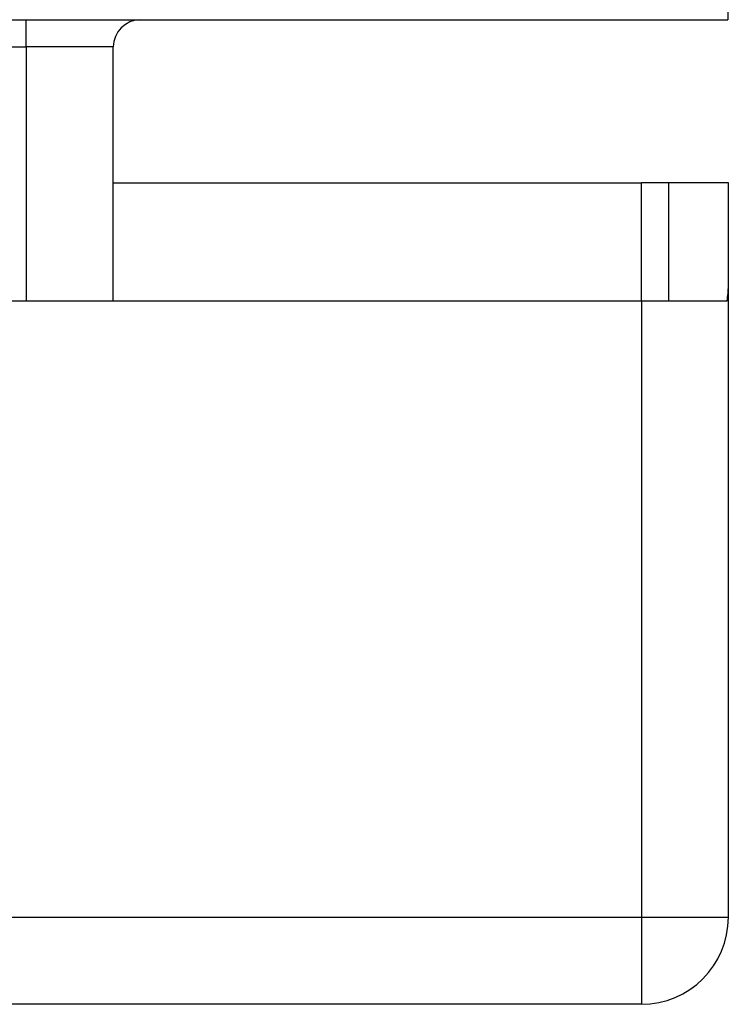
# Model space of a CAD drawing. Header units: inches. Extents: x 23 to 567, y 61 to 264.
# Tile 48 of 256: x 130.36 to 131.166, y 61.548 to 62.668. Entities that reach past the tile are written whole.
import ezdxf

# ---------------------------------------------------------------- set-up
doc = ezdxf.new("R2010")
doc.units = ezdxf.units.IN
doc.header["$MEASUREMENT"] = 0
doc.layers.add('Visible Edges(ANSI)', color=7, linetype='Continuous', lineweight=25)
doc.layers.add('Visible Tangent Edges(ANSI)', color=7, linetype='Continuous', lineweight=25)

msp = doc.modelspace()

# ---------------------------------------------------------------- linework, layer by layer
at = {"layer": 'Visible Edges(ANSI)'}
for p, q in [((77.3637, 62.6675), (131.1657, 62.6675)), ((130.4665, 62.348), (130.4665, 62.6365)), ((130.4665, 62.482), (131.0672, 62.482)), ((131.0982, 62.482), (131.0672, 62.482)), ((131.1662, 62.482), (131.0982, 62.482)), ((131.0982, 62.482), (131.0982, 62.348)), ((131.1662, 62.365), (131.1662, 62.482)), ((131.1662, 61.647), (131.1662, 62.365)), ((128.5092, 62.348), (131.0672, 62.348)), ((131.0672, 62.348), (131.1647, 62.348)), ((131.0672, 61.548), (77.4622, 61.548))]:
    msp.add_line(p, q, dxfattribs=at)
for centre, radius, start, end in [((130.4975, 62.6365), 0.031, 90, 180), ((131.0672, 62.365), 0.099, 350.1123, 0), ((131.0672, 61.647), 0.099, 270, 0)]:
    msp.add_arc(centre, radius, start, end, dxfattribs=at)
at = {"layer": 'Visible Tangent Edges(ANSI)'}
for p, q in [((131.1657, 62.7665), (131.1657, 62.6675)), ((130.3675, 62.6365), (130.3675, 62.6675)), ((130.2665, 62.6365), (130.3675, 62.6365)), ((130.4665, 62.6365), (130.3675, 62.6365)), ((130.3675, 62.6365), (130.3675, 62.348)), ((131.0672, 62.348), (131.0672, 62.482)), ((131.0672, 62.348), (131.0672, 61.647)), ((77.4622, 61.647), (131.0672, 61.647)), ((131.0672, 61.647), (131.1662, 61.647)), ((131.0672, 61.647), (131.0672, 61.548))]:
    msp.add_line(p, q, dxfattribs=at)

doc.saveas('drawing.dxf')
